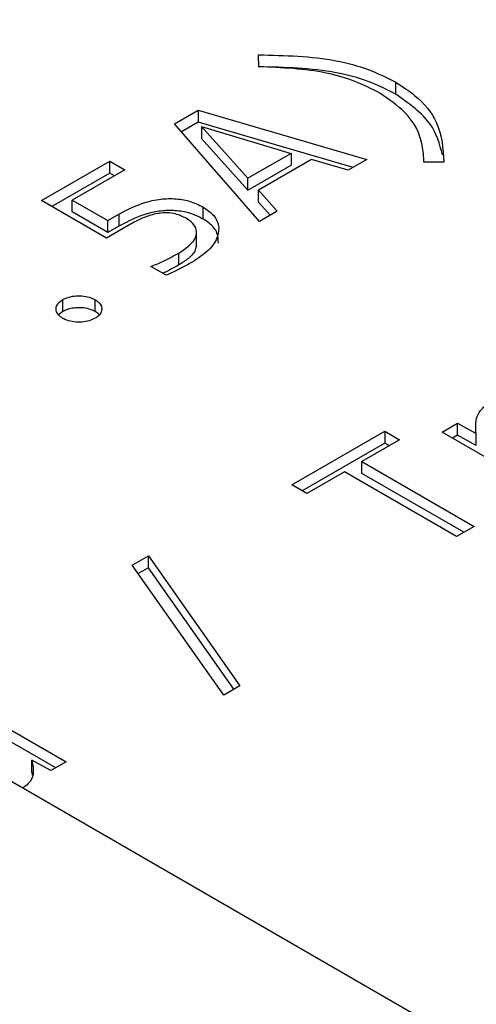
# Model space of a CAD drawing. Header units: millimetres. Extents: x 0 to 420, y 0 to 297.
# Tile 61 of 138: x 88.089 to 88.401, y 50.354 to 51.028. Entities that reach past the tile are written whole.
import ezdxf

# ---------------------------------------------------------------- set-up
doc = ezdxf.new("R2010")
doc.units = ezdxf.units.MM

msp = doc.modelspace()

# ---------------------------------------------------------------- linework, layer by layer
at = {"color": 7, "linetype": 'Continuous', "lineweight": 25}
for p, q in [((88.58254, 50.21786), (87.16833, 51.03427)), ((88.25229, 50.99579), (88.25221, 51.00393)), ((88.34618, 50.97696), (88.34618, 50.98512)), ((88.19463, 50.95665), (88.21091, 50.96605)), ((88.21091, 50.96605), (88.32639, 50.93232)), ((88.21091, 50.96605), (88.21091, 50.95789)), ((88.25276, 50.88981), (88.19463, 50.95665)), ((88.21091, 50.95789), (88.19936, 50.95121)), ((88.317, 50.92689), (88.21091, 50.95789)), ((88.24489, 50.91936), (88.21317, 50.95485)), ((88.21317, 50.95485), (88.2745, 50.93645)), ((88.21317, 50.95485), (88.21317, 50.94669)), ((88.21317, 50.94669), (88.24489, 50.9112)), ((88.2745, 50.93645), (88.24489, 50.91936)), ((88.2745, 50.93645), (88.2745, 50.92829)), ((88.10354, 50.90407), (88.15037, 50.9311)), ((88.15037, 50.9311), (88.1605, 50.92525)), ((88.15037, 50.92294), (88.15037, 50.9311)), ((88.24489, 50.9112), (88.2745, 50.92829)), ((88.28852, 50.93232), (88.25213, 50.91131)), ((88.31346, 50.92485), (88.28852, 50.93232)), ((88.32639, 50.93232), (88.31346, 50.92485)), ((88.36543, 50.93047), (88.36543, 50.93107)), ((88.37898, 50.93038), (88.36543, 50.93047)), ((88.15037, 50.92294), (88.11061, 50.89999)), ((88.1605, 50.92525), (88.12458, 50.90452)), ((88.15343, 50.92117), (88.15037, 50.92294)), ((88.24489, 50.9112), (88.24489, 50.91936)), ((88.25213, 50.91131), (88.26499, 50.89687)), ((88.25213, 50.90314), (88.25213, 50.91131)), ((88.14796, 50.87843), (88.10354, 50.90407)), ((88.12458, 50.90452), (88.14897, 50.89044)), ((88.12458, 50.89635), (88.12458, 50.90452)), ((88.21419, 50.89149), (88.21419, 50.89966)), ((88.26019, 50.8941), (88.25213, 50.90314)), ((88.14897, 50.88227), (88.12458, 50.89635)), ((88.14897, 50.89044), (88.15653, 50.8948)), ((88.15653, 50.8948), (88.15653, 50.88664)), ((88.26499, 50.89687), (88.25276, 50.88981)), ((88.16447, 50.88796), (88.14796, 50.87843)), ((88.14897, 50.88227), (88.14897, 50.89044)), ((88.15653, 50.88664), (88.14897, 50.88227)), ((88.20973, 50.87358), (88.20973, 50.88175)), ((88.19759, 50.86005), (88.19759, 50.86822)), ((88.18894, 50.85297), (88.17842, 50.85904)), ((88.11811, 50.82812), (88.11811, 50.83628)), ((88.14032, 50.82807), (88.14032, 50.83624)), ((88.11811, 50.82812), (88.11521, 50.82581)), ((88.37789, 50.7455), (88.38848, 50.75161)), ((88.38848, 50.75161), (88.40111, 50.74469)), ((88.38848, 50.74345), (88.38848, 50.75161)), ((88.27503, 50.70942), (88.33862, 50.74613)), ((88.33862, 50.74613), (88.34874, 50.74028)), ((88.33862, 50.74613), (88.33862, 50.73796)), ((88.44466, 50.70695), (88.37789, 50.7455)), ((88.40111, 50.73652), (88.40111, 50.74469)), ((88.33862, 50.73796), (88.28211, 50.70534)), ((88.34874, 50.74028), (88.32295, 50.72539)), ((88.34167, 50.7362), (88.33862, 50.73796)), ((88.38848, 50.74345), (88.38496, 50.74141)), ((88.40111, 50.73652), (88.38848, 50.74345)), ((88.32295, 50.72539), (88.39978, 50.68104)), ((88.32295, 50.71722), (88.32295, 50.72539)), ((88.31095, 50.71846), (88.28516, 50.70357)), ((88.38778, 50.67411), (88.31095, 50.71846)), ((88.39271, 50.67696), (88.32295, 50.71722)), ((88.28516, 50.70357), (88.27503, 50.70942)), ((88.39978, 50.68104), (88.38778, 50.67411)), ((88.16564, 50.65445), (88.1767, 50.66084)), ((88.1767, 50.66084), (88.23943, 50.57191)), ((88.1767, 50.65268), (88.1767, 50.66084)), ((88.22836, 50.56553), (88.16564, 50.65445)), ((88.1767, 50.65268), (88.16973, 50.64865)), ((88.23533, 50.56955), (88.1767, 50.65268)), ((88.02632, 50.57403), (88.12037, 50.51973)), ((88.23943, 50.57191), (88.22836, 50.56553)), ((88.11329, 50.51565), (88.02632, 50.56586)), ((88.11, 50.51375), (88.09691, 50.52086)), ((88.09691, 50.51269), (88.09691, 50.52086)), ((88.12037, 50.51973), (88.11, 50.51375))]:
    msp.add_line(p, q, dxfattribs=at)
for points, knots in [([(88.25221, 51.00393), (88.27027, 51.0035), (88.29654, 51.00288), (88.32789, 50.99439), (88.34009, 50.98821), (88.34618, 50.98512)], [0, 0, 0, 0, 0.524354, 0.762765, 1, 1, 1, 1]), ([(88.34618, 50.97696), (88.34009, 50.98004), (88.32789, 50.98622), (88.29654, 50.99471), (88.27027, 50.99533), (88.25221, 50.99576)], [0, 0, 0, 0, 0.237235, 0.475646, 1, 1, 1, 1]), ([(88.33512, 50.97775), (88.32962, 50.98056), (88.31867, 50.98617), (88.2912, 50.99411), (88.26807, 50.99511), (88.25229, 50.99579)], [0, 0, 0, 0, 0.24235, 0.483055, 1, 1, 1, 1]), ([(88.34618, 50.98512), (88.35064, 50.98223), (88.36293, 50.97426), (88.37766, 50.95571), (88.3785, 50.93963), (88.37898, 50.93038)], [0, 0, 0, 0, 0.195021, 0.537396, 1, 1, 1, 1]), ([(88.36543, 50.93047), (88.36523, 50.93432), (88.36463, 50.94597), (88.35634, 50.9632), (88.34134, 50.97348), (88.33512, 50.97775)], [0, 0, 0, 0, 0.224078, 0.678217, 1, 1, 1, 1]), ([(88.37803, 50.93552), (88.37621, 50.94277), (88.37232, 50.95825), (88.35526, 50.97046), (88.34618, 50.97696)], [0, 0, 0, 0, 0.468171, 1, 1, 1, 1]), ([(88.15653, 50.8948), (88.1615, 50.89744), (88.16958, 50.90172), (88.18303, 50.90519), (88.19445, 50.90575), (88.20549, 50.9041), (88.21118, 50.90119), (88.21419, 50.89966)], [0, 0, 0, 0, 0.305457, 0.497112, 0.658287, 0.819752, 1, 1, 1, 1]), ([(88.21419, 50.89966), (88.21688, 50.8978), (88.22223, 50.8941), (88.22528, 50.88697), (88.22457, 50.87877), (88.21871, 50.86983), (88.21079, 50.86458), (88.20678, 50.86192)], [0, 0, 0, 0, 0.1707851, 0.338431, 0.5072534, 0.7504129, 1, 1, 1, 1]), ([(88.21419, 50.89149), (88.21082, 50.89318), (88.20493, 50.89614), (88.19393, 50.89755), (88.18264, 50.89699), (88.16937, 50.89345), (88.16123, 50.88913), (88.15653, 50.88664)], [0, 0, 0, 0, 0.199852, 0.349427, 0.49843, 0.709959, 1, 1, 1, 1]), ([(88.2025, 50.89201), (88.20019, 50.89315), (88.19644, 50.895), (88.18971, 50.8959), (88.18277, 50.8954), (88.17379, 50.89293), (88.16796, 50.88982), (88.16447, 50.88796)], [0, 0, 0, 0, 0.2044036, 0.3320975, 0.4597131, 0.6764676, 1, 1, 1, 1]), ([(88.19759, 50.86822), (88.20092, 50.8704), (88.20627, 50.8739), (88.20998, 50.88007), (88.20978, 50.88522), (88.20672, 50.88931), (88.20373, 50.89122), (88.2025, 50.89201)], [0, 0, 0, 0, 0.32057, 0.516131, 0.713332, 0.88188, 1, 1, 1, 1]), ([(88.22467, 50.87503), (88.22462, 50.87735), (88.22453, 50.88223), (88.21989, 50.8879), (88.21555, 50.89063), (88.21419, 50.89149)], [0, 0, 0, 0, 0.383246, 0.806005, 1, 1, 1, 1]), ([(88.20952, 50.8736), (88.20938, 50.8725), (88.20894, 50.86926), (88.2046, 50.86452), (88.19986, 50.8615), (88.19759, 50.86005)], [0, 0, 0, 0, 0.211987, 0.622422, 1, 1, 1, 1]), ([(88.17842, 50.85904), (88.18118, 50.86013), (88.18599, 50.86204), (88.19223, 50.86522), (88.1958, 50.86722), (88.19759, 50.86822)], [0, 0, 0, 0, 0.402003, 0.700623, 1, 1, 1, 1]), ([(88.19759, 50.86005), (88.1952, 50.85871), (88.19167, 50.85671), (88.18784, 50.85491), (88.1866, 50.85432)], [0, 0, 0, 0, 0.675237, 1, 1, 1, 1]), ([(88.20678, 50.86192), (88.20435, 50.8606), (88.20026, 50.85839), (88.19429, 50.85541), (88.19072, 50.85378), (88.18894, 50.85297)], [0, 0, 0, 0, 0.423201, 0.711465, 1, 1, 1, 1]), ([(88.11811, 50.83628), (88.11942, 50.83691), (88.12209, 50.83819), (88.12723, 50.83903), (88.13254, 50.83889), (88.13711, 50.83787), (88.13937, 50.83672), (88.14032, 50.83624)], [0, 0, 0, 0, 0.205919, 0.418743, 0.634132, 0.845743, 1, 1, 1, 1]), ([(88.11819, 50.82346), (88.1171, 50.82421), (88.11483, 50.82576), (88.11334, 50.82876), (88.11359, 50.83186), (88.11533, 50.83447), (88.11731, 50.83576), (88.11811, 50.83628)], [0, 0, 0, 0, 0.205634, 0.424863, 0.638617, 0.85327, 1, 1, 1, 1]), ([(88.14032, 50.83624), (88.14141, 50.83548), (88.1436, 50.83396), (88.145, 50.83101), (88.14477, 50.82797), (88.14303, 50.82534), (88.14106, 50.82404), (88.14024, 50.82351)], [0, 0, 0, 0, 0.207759, 0.417794, 0.633143, 0.848752, 1, 1, 1, 1]), ([(88.14032, 50.82807), (88.13902, 50.8287), (88.13633, 50.83001), (88.13114, 50.83087), (88.1258, 50.83072), (88.12128, 50.82971), (88.11904, 50.82858), (88.11811, 50.82812)], [0, 0, 0, 0, 0.205695, 0.424989, 0.638874, 0.850471, 1, 1, 1, 1]), ([(88.14298, 50.82582), (88.14284, 50.82605), (88.1423, 50.82691), (88.14116, 50.82758), (88.14032, 50.82807)], [0, 0, 0, 0, 0.2620838, 1, 1, 1, 1]), ([(88.14024, 50.82351), (88.13894, 50.82287), (88.13628, 50.82158), (88.13113, 50.82076), (88.1258, 50.82089), (88.12129, 50.82188), (88.11907, 50.82301), (88.11819, 50.82346)], [0, 0, 0, 0, 0.20746, 0.423902, 0.637463, 0.856184, 1, 1, 1, 1]), ([(88.40111, 50.74469), (88.4008, 50.74861), (88.40036, 50.75431), (88.40466, 50.76162), (88.40873, 50.76448), (88.41085, 50.76596)], [0, 0, 0, 0, 0.51364, 0.74771, 1, 1, 1, 1]), ([(88.09691, 50.52086), (88.09759, 50.51767), (88.09873, 50.51228), (88.09582, 50.50555), (88.09204, 50.50282), (88.09065, 50.50183)], [0, 0, 0, 0, 0.4796697, 0.8101623, 1, 1, 1, 1]), ([(88.0973, 50.51045), (88.09731, 50.51081), (88.09734, 50.51157), (88.09706, 50.51231), (88.09691, 50.51269)], [0, 0, 0, 0, 0.476885, 1, 1, 1, 1])]:
    msp.add_open_spline(points, degree=3, knots=knots, dxfattribs=at)

doc.saveas('drawing.dxf')
